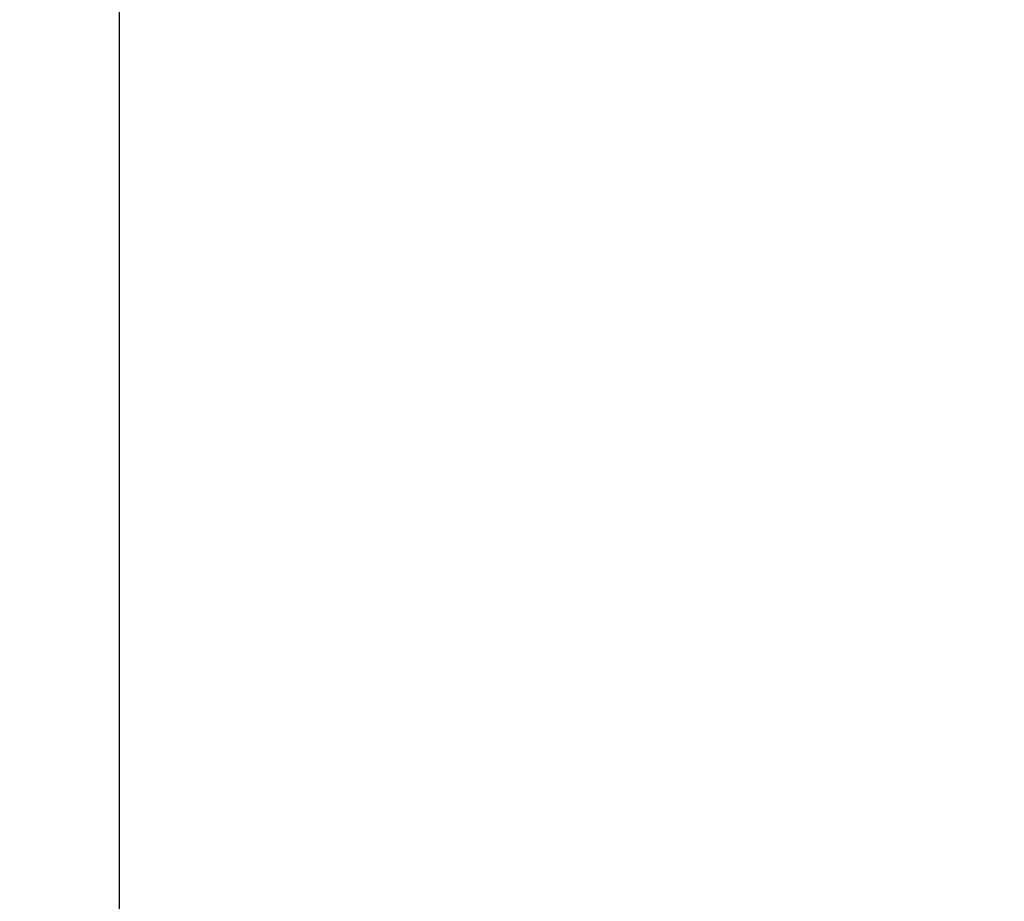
# Model space of a CAD drawing. Header units: millimetres. Extents: x 0 to 11890, y 0 to 8410.
# Tile 15 of 86: x 3815 to 3950, y 7060 to 7181. Entities that reach past the tile are written whole.
import ezdxf

# ---------------------------------------------------------------- set-up
doc = ezdxf.new("R2010")
doc.units = ezdxf.units.MM
doc.header["$LTSCALE"] = 653.95
doc.layers.get('0').update_dxf_attribs({"linetype": 'CONTINUOUS'})
doc.layers.add('204101000043_DXF_DIMENSION', color=7, linetype='CONTINUOUS')
doc.layers.add('304103000014_DXF_DIMENSION', color=7, linetype='CONTINUOUS')
doc.styles.get("Standard").update_dxf_attribs({"font": 'txt', "width": 0.7})
doc.dimstyles.new('DIMSTYLE_5', dxfattribs={"dimtxt": 100, "dimasz": 60, "dimexe": 2, "dimexo": 0.2, "dimgap": 2.5, "dimtad": 1, "dimdec": 0, "dimdsep": 46, "dimtxsty": 'Standard', "dimblk": '_FILLED', "dimblk1": '_FILLED', "dimblk2": '_FILLED', "dimcen": 0.09, "dimclrt": 5, "dimazin": 2, "dimtfac": 1, "dimtdec": 0, "dimtofl": 0, "dimtmove": 0, "dimatfit": 3, "dimldrblk": '_FILLED', "dimfxl": 0, "dimtolj": 1, "dimarcsym": 0})
doc.dimstyles.new('DIMSTYLE_6', dxfattribs={"dimtxt": 100, "dimasz": 60, "dimexe": 2, "dimexo": 0.2, "dimgap": 2.5, "dimtad": 1, "dimdsep": 46, "dimtxsty": 'Standard', "dimblk": '_FILLED', "dimblk1": '_FILLED', "dimblk2": '_FILLED', "dimcen": 0.09, "dimclrt": 5, "dimazin": 2, "dimtp": 0.01, "dimtm": 0.01, "dimtfac": 1, "dimtofl": 0, "dimtmove": 0, "dimatfit": 3, "dimldrblk": '_FILLED', "dimfxl": 0, "dimtolj": 1, "dimarcsym": 0})

# ---------------------------------------------------------------- blocks, each defined once
blk = doc.blocks.new('_FILLED')
at = {"color": 0, "linetype": 'ByBlock'}
blk.add_solid([(0, 0), (-1, 0.1667), (-1, -0.1667)], dxfattribs=at)
blk = doc.blocks.new('*D11')
at = {"layer": '304103000014_DXF_DIMENSION', "color": 2, "linetype": 'Continuous'}
for p, q in [((4103.74, 7246.38), (3355.35, 7246.38)), ((3375.35, 7246.38), (3375.35, 6313.78)), ((3375.35, 5381.18), (3375.35, 6313.78)), ((3938.84, 5381.18), (3355.35, 5381.18))]:
    blk.add_line(p, q, dxfattribs=at)
at = {"layer": '304103000014_DXF_DIMENSION', "color": 2, "linetype": 'Continuous', "xscale": 60, "yscale": 60, "zscale": 60}
for p, rotation in [((3375.35, 7246.38), 90), ((3375.35, 5381.18), 270)]:
    blk.add_blockref('_FILLED', p, dxfattribs=dict(at, rotation=rotation))
blk = doc.blocks.new('*D19')
at = {"layer": '204101000043_DXF_DIMENSION', "color": 2, "linetype": 'Continuous'}
for p, q in [((3828.24, 6900.09), (3828.24, 7364.35)), ((4181.44, 7082.18), (4181.44, 7364.35)), ((3828.24, 7344.35), (4004.84, 7344.35)), ((4181.44, 7344.35), (4004.84, 7344.35))]:
    blk.add_line(p, q, dxfattribs=at)
at = {"layer": '204101000043_DXF_DIMENSION', "color": 2, "linetype": 'Continuous', "xscale": 60, "yscale": 60, "zscale": 60, "rotation": 180}
blk.add_blockref('_FILLED', (3828.24, 7344.35), dxfattribs=at)
at = {"layer": '204101000043_DXF_DIMENSION', "color": 2, "linetype": 'Continuous', "xscale": 60, "yscale": 60, "zscale": 60}
blk.add_blockref('_FILLED', (4181.44, 7344.35), dxfattribs=at)

msp = doc.modelspace()

# ---------------------------------------------------------------- dimensions: what is measured, and where the dimension line sits
at = {"layer": '204101000043_DXF_DIMENSION', "color": 2, "linetype": 'Continuous'}
dim = msp.add_linear_dim(base=(3828.245, 7344.352), p1=(4181.445, 7081.981), p2=(3828.245, 6899.888), angle=180, dimstyle='DIMSTYLE_6', dxfattribs=at)
dim.commit()
dim.dimension.update_dxf_attribs({"geometry": '*D19', "text_midpoint": (3829.845, 7344.352), "dimtype": 160})
at = {"layer": '304103000014_DXF_DIMENSION', "color": 2, "linetype": 'Continuous'}
dim = msp.add_linear_dim(base=(3375.348, 7246.381), p1=(3939.038, 5381.181), p2=(4103.945, 7246.381), angle=90, dimstyle='DIMSTYLE_5', dxfattribs=at)
dim.commit()
dim.dimension.update_dxf_attribs({"geometry": '*D11', "text_midpoint": (3375.348, 6173.781), "dimtype": 160})

doc.saveas('drawing.dxf')
